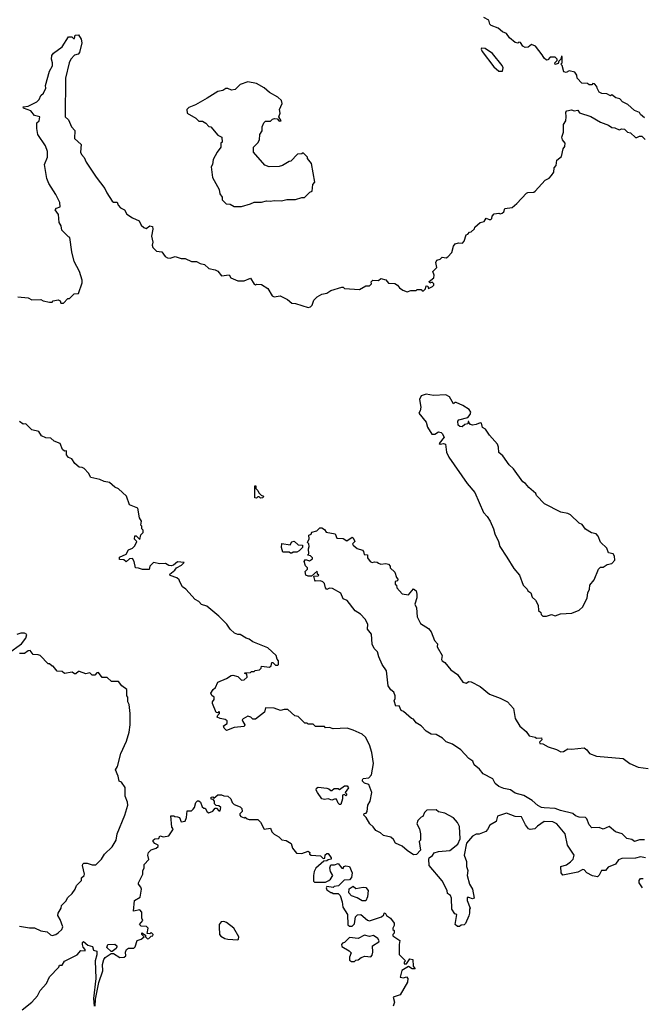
# Model space of a CAD drawing. Extents: x 2494106 to 2685573, y 758056 to 915185.
# Tile 90 of 256: x 2529627 to 2534588, y 889619 to 897459. Entities that reach past the tile are written whole.
import ezdxf

# ---------------------------------------------------------------- set-up
doc = ezdxf.new("R2010")
doc.units = 0

msp = doc.modelspace()

# ---------------------------------------------------------------- linework, layer by layer
at = {"layer": '0CON05XD'}
for points in [[(2534605, 896677.5), (2534572.5, 896705), (2534565, 896720), (2534525, 896737.5), (2534472.5, 896785), (2534430, 896805), (2534408.3, 896828.3), (2534376.7, 896836.7), (2534345, 896860), (2534335, 896853.3), (2534305, 896870), (2534265, 896872.5), (2534245, 896882.5), (2534227.5, 896915), (2534227, 896927), (2534208.3, 896948.3), (2534195, 896950), (2534185, 896940), (2534165, 896940), (2534151.7, 896951.7), (2534107.5, 896955), (2534070, 896995), (2534067, 897017), (2534051.7, 897041.7), (2534005, 897052.5), (2533981.7, 897038.3), (2533963.3, 897045), (2533950, 897095), (2533940, 897105), (2533950, 897115), (2533950, 897165), (2533945, 897170), (2533940, 897145), (2533921.7, 897128.3), (2533918.3, 897111.7), (2533895, 897102.5), (2533890, 897115), (2533910, 897135), (2533910, 897145), (2533895, 897160), (2533855, 897160), (2533835, 897140), (2533825, 897137.5), (2533805, 897152.5), (2533790.5, 897180.5), (2533738.3, 897248.3), (2533705, 897262.5), (2533678.3, 897241.7), (2533655, 897237.5), (2533635, 897247.5), (2533618.3, 897278.3), (2533605, 897280), (2533595, 897272.5), (2533575, 897277.5), (2533530, 897315), (2533505, 897350), (2533475, 897363.3), (2533440.7, 897390.7), (2533385, 897413.8), (2533373.8, 897425), (2533365, 897456.7), (2533325, 897477.5)], [(2529612.3, 895252.3), (2529695, 895243.3), (2529725, 895227.5), (2529795, 895232.5), (2529815, 895220), (2529865, 895210), (2529885, 895210), (2529895, 895220), (2529935, 895227.5), (2529949.3, 895219.3), (2529955, 895202.5), (2529975, 895203.3), (2530011.7, 895238.3), (2530025, 895240), (2530060, 895275), (2530095, 895280), (2530124.2, 895365), (2530125.7, 895385), (2530104, 895455), (2530060, 895535), (2530041.7, 895611.7), (2530027.5, 895725), (2530015, 895730), (2529963, 895783), (2529957, 895817), (2529942.5, 895845), (2529937, 895907), (2529910, 895945), (2529921.7, 895958.3), (2529950, 895970), (2529946.1, 896003.9), (2529916.2, 896066.2), (2529858.1, 896155), (2529843.5, 896195), (2529825.6, 896305), (2529848.5, 896365), (2529848.7, 896408.7), (2529832.5, 896455), (2529772.5, 896545), (2529764.1, 896594.1), (2529763, 896637), (2529782.5, 896655), (2529787.5, 896685), (2529745, 896696.7), (2529715, 896733.8), (2529657.5, 896755), (2529654, 896765), (2529695, 896771.2), (2529762.5, 896805), (2529782.5, 896825), (2529796.7, 896855), (2529817.5, 896875), (2529836.7, 896915), (2529833.8, 896935), (2529865, 897050), (2529888.3, 897091.7), (2529888.8, 897115), (2529880, 897145), (2529882.5, 897175), (2529896.2, 897193.8), (2529965.8, 897244.2), (2530015, 897322.5), (2530041.7, 897321.7), (2530055, 897310), (2530065, 897310), (2530070, 897335), (2530095, 897337.5), (2530117.5, 897305), (2530122.5, 897275), (2530105, 897197.5), (2530092.5, 897185), (2530064, 897176), (2530033.8, 897145), (2530022.5, 897115), (2529992.5, 896995), (2529990, 896685), (2530015, 896662.5), (2530040, 896605), (2530067.7, 896577.7), (2530065, 896512.5), (2530116.7, 896465), (2530112, 896405), (2530120, 896385), (2530140.7, 896360.7), (2530157.5, 896325), (2530236.7, 896205), (2530305.8, 896115.8), (2530320.3, 896080.3), (2530363, 896013), (2530375, 896006.2), (2530405, 896007.5), (2530411.2, 895981.2), (2530431.3, 895961.3), (2530461.2, 895945), (2530480.8, 895910.8), (2530525, 895881.2), (2530578, 895858), (2530595, 895822.5), (2530615, 895803.3), (2530635, 895797.5), (2530665, 895818.8), (2530685, 895812.5), (2530687.7, 895792.3), (2530676.7, 895735), (2530687.5, 895687.5), (2530684, 895665), (2530688.6, 895645), (2530716.9, 895616.9), (2530760.3, 895610.3), (2530785, 895573.1), (2530805, 895562.2), (2530825, 895560.6), (2530865, 895573.3), (2530915, 895557.5), (2530945, 895557.5), (2530995, 895533.3), (2531035, 895533.3), (2531065, 895516.7), (2531098.8, 895508.8), (2531135, 895477.5), (2531185, 895467.5), (2531205, 895457.5), (2531235, 895420), (2531295, 895427.5), (2531310, 895405), (2531365, 895380), (2531415, 895380), (2531465, 895400), (2531495, 895352.5), (2531505, 895347.5), (2531515, 895352.5), (2531555, 895350), (2531605, 895317.5), (2531639.3, 895259.3), (2531655, 895253.3), (2531701.7, 895261.7), (2531760.5, 895230.5), (2531795, 895203.3), (2531825, 895200), (2531925, 895167.5), (2531945, 895173.3), (2531957.5, 895185), (2531970, 895225), (2531997, 895253), (2532035, 895272.5), (2532075, 895282.5), (2532105, 895302.5), (2532195, 895330), (2532205, 895330), (2532215, 895320), (2532335, 895310), (2532385, 895340), (2532415, 895340), (2532430, 895355), (2532428.3, 895371.7), (2532440, 895385), (2532485, 895382.5), (2532505, 895397.5), (2532545, 895387.5), (2532565, 895360), (2532615, 895357.5), (2532636.4, 895346.4), (2532653.6, 895323.6), (2532680, 895305), (2532715, 895293.3), (2532745, 895302.5), (2532785, 895302.5), (2532795, 895310), (2532825, 895310), (2532835, 895300), (2532845, 895300), (2532860, 895315), (2532865, 895340), (2532878.3, 895338.3), (2532885, 895320), (2532916.2, 895333.8), (2532927.5, 895345), (2532927, 895357), (2532915, 895370), (2532895, 895360), (2532890, 895375), (2532927, 895403), (2532930, 895425), (2532920, 895455), (2532950, 895485), (2532943.3, 895525), (2532950, 895545), (2532978.3, 895551.7), (2532993, 895567), (2533025, 895562.5), (2533039.3, 895570.7), (2533070, 895605), (2533083.3, 895655), (2533096.1, 895673.9), (2533122.5, 895682.5), (2533155, 895680), (2533167.5, 895695), (2533183.6, 895746.4), (2533198.3, 895751.7), (2533211.7, 895768.3), (2533225, 895770), (2533250, 895795), (2533253.6, 895806.4), (2533296.4, 895843.6), (2533327.5, 895852.5), (2533345, 895880), (2533368.3, 895868.3), (2533381.7, 895868.3), (2533390, 895875), (2533392.5, 895895), (2533406.4, 895913.6), (2533445, 895917.5), (2533455, 895912.5), (2533471.7, 895918.3), (2533485, 895930), (2533493, 895957), (2533550, 895965), (2533587.5, 895995), (2533665, 896077.5), (2533676.4, 896083.6), (2533725, 896086.7), (2533735, 896093.3), (2533815, 896182.5), (2533845, 896197.5), (2533865, 896217.5), (2533882.5, 896245), (2533885, 896280), (2533901.7, 896298.3), (2533908.3, 896341.7), (2533945, 896370), (2533958.3, 896431.7), (2533971.7, 896448.3), (2533972.5, 896475), (2533953.3, 896503.3), (2533947.5, 896525), (2533960, 896565), (2533960, 896625), (2533977.5, 896655), (2533982.5, 896685), (2533978.3, 896721.7), (2533987, 896733), (2534025, 896742.5), (2534045, 896732.5), (2534075, 896740), (2534087.5, 896717.5), (2534178.3, 896688.3)], [(2533475, 897050), (2533480, 897075), (2533471.2, 897095), (2533395, 897191.2), (2533335, 897231.2), (2533307, 897233), (2533303.8, 897225), (2533311.2, 897205), (2533405, 897083.3), (2533445, 897050), (2533475, 897050)], [(2531395, 895972.5), (2531465, 895992.5), (2531495, 896007.5), (2531555, 896007.5), (2531595, 896017.5), (2531625, 896013.3), (2531655, 896020), (2531713, 896017), (2531755, 896027.5), (2531825, 896027.5), (2531875, 896042.5), (2531897, 896043), (2531940, 896085), (2531957, 896093), (2531963, 896147), (2531977.5, 896165), (2531952.5, 896315), (2531920, 896355), (2531920, 896365), (2531885, 896400), (2531875, 896390), (2531841.7, 896388.3), (2531788.3, 896331.7), (2531775, 896330), (2531721.7, 896298.3), (2531695, 896290), (2531615, 896287.5), (2531580.7, 896300.7), (2531490, 896405), (2531490, 896445), (2531525, 896480), (2531537, 896503), (2531540, 896545), (2531560, 896575), (2531560, 896605), (2531571.7, 896638.3), (2531585, 896650), (2531625, 896652.5), (2531641.7, 896668.3), (2531657, 896673), (2531680, 896670), (2531695, 896652.5), (2531710, 896655), (2531692.5, 896685), (2531702.5, 896715), (2531697.5, 896745), (2531717.7, 896792.3), (2531713.8, 896815), (2531685, 896841.2), (2531618.3, 896878.3), (2531575.5, 896915.5), (2531515, 896950), (2531445, 896963.3), (2531385, 896942.5), (2531345, 896902.5), (2531315, 896898.8), (2531285, 896912), (2531269.5, 896910.5), (2531245, 896896.7), (2531205, 896886.7), (2531120, 896835), (2531028.3, 896781.7), (2530975, 896760), (2530960, 896745), (2530962.5, 896715), (2531030, 896675), (2531055, 896650), (2531085, 896650), (2531110, 896635), (2531135, 896610), (2531150, 896605), (2531205, 896540), (2531237.5, 896525), (2531240, 896485), (2531230, 896475), (2531230, 896445), (2531200, 896405), (2531167.5, 896345), (2531162.5, 896305), (2531153.6, 896286.4), (2531163, 896203), (2531217, 896107), (2531223, 896073), (2531240, 896045), (2531240, 896025), (2531271.7, 895991.7), (2531305, 895990), (2531335, 895972.5), (2531395, 895972.5)], [(2534178.3, 896688.3), (2534255, 896643.3), (2534319.2, 896619.2), (2534345, 896600), (2534369.3, 896599.3), (2534405, 896582.5), (2534425, 896590), (2534445, 896587.5), (2534470, 896565), (2534495, 896557.5), (2534535, 896522.5), (2534545, 896520), (2534565, 896532.5), (2534585, 896532.5), (2534610, 896505)], [(2533825, 892710), (2533865, 892722.5), (2533895, 892712.5), (2533935, 892727.5), (2534026.4, 892733.6), (2534085, 892757.5), (2534115, 892782.5), (2534150, 892855), (2534153.6, 892896.4), (2534167.5, 892925), (2534170, 892955), (2534205, 893000), (2534240, 893085), (2534255, 893100), (2534275, 893100), (2534308.3, 893121.7), (2534345, 893130), (2534370, 893155), (2534367, 893187), (2534356.7, 893206.7), (2534320, 893215), (2534305, 893250), (2534255, 893300), (2534237, 893347), (2534220, 893365), (2534183, 893373), (2534135, 893402.5), (2534109.3, 893439.3), (2534085, 893450), (2534017, 893517), (2533995, 893527.5), (2533938.3, 893538.3), (2533810, 893605), (2533745, 893670), (2533740, 893685), (2533683.6, 893733.6), (2533656.4, 893766.4), (2533635, 893780), (2533563, 893883), (2533527.5, 893915), (2533476.4, 893986.4), (2533445, 894012.5), (2533443.3, 894055), (2533435, 894080), (2533370.7, 894150.7), (2533339.3, 894199.3), (2533315, 894212.5), (2533306.4, 894246.4), (2533295, 894250), (2533265, 894236.2), (2533235, 894231.2), (2533220, 894235), (2533208.3, 894248.3), (2533205, 894260), (2533200, 894260), (2533198.3, 894241.7), (2533173, 894237), (2533151.7, 894218.3), (2533135, 894220), (2533120.7, 894230.7), (2533118.3, 894261.7), (2533127, 894273), (2533198.3, 894291.7), (2533217.5, 894315), (2533222.5, 894335), (2533207.5, 894355), (2533157.7, 894387.7), (2533105, 894410), (2533095, 894410), (2533085, 894400), (2533052.5, 894455), (2533023, 894473), (2532925, 894466.7), (2532865, 894476.7), (2532827, 894463), (2532812.5, 894435), (2532823.3, 894375), (2532818.8, 894345), (2532807.5, 894325), (2532866.7, 894255), (2532877.5, 894215), (2532910, 894160), (2532935, 894160), (2532965, 894176.2), (2532985, 894173.3), (2532993.3, 894165), (2533010, 894135), (2532970, 894085), (2532978.3, 894078.3), (2533005, 894083.3), (2533018.8, 894078.8), (2533027.5, 894015), (2533046.4, 893976.4), (2533192.5, 893765), (2533252.5, 893695), (2533323.9, 893533.9), (2533353, 893503), (2533376.7, 893465), (2533402.5, 893405), (2533412.5, 893365), (2533442.5, 893305), (2533452.5, 893265), (2533509.3, 893179.3), (2533565, 893090), (2533610, 893035), (2533640, 892955), (2533670, 892925), (2533675, 892910), (2533700, 892895), (2533711.7, 892861.7), (2533737, 892837), (2533757, 892797), (2533760, 892755), (2533778.3, 892738.3), (2533781.7, 892721.7), (2533795, 892710), (2533825, 892710)], [(2532798.3, 891081.7), (2532792.5, 891055), (2532812.5, 891015), (2532820, 890975), (2532820, 890925), (2532810, 890915), (2532820, 890845), (2532788.3, 890811.7), (2532765, 890810), (2532715, 890842.5), (2532675, 890877.5), (2532621.2, 890901.2), (2532605, 890930), (2532585, 890950), (2532525, 890962.5), (2532503, 890983), (2532463.6, 891003.6), (2532443, 891033), (2532417.5, 891055), (2532387.5, 891107.5), (2532370, 891125), (2532371.7, 891138.3), (2532388.3, 891141.7), (2532397, 891153), (2532400, 891205), (2532420, 891235), (2532432.5, 891305), (2532410, 891370), (2532375, 891380), (2532357.5, 891395), (2532357.5, 891405), (2532365, 891416.2), (2532408.3, 891421.7), (2532430, 891445), (2532447.5, 891535), (2532432.5, 891625), (2532413.3, 891685), (2532383.3, 891745), (2532355, 891770), (2532285, 891802.5), (2532236.4, 891816.4), (2532125, 891813.3), (2532095, 891822.5), (2532065, 891820), (2532055, 891830), (2531985, 891830), (2531965, 891850), (2531925, 891850), (2531917, 891857), (2531898.3, 891858.3), (2531845, 891910), (2531820, 891915), (2531765, 891967.5), (2531735, 891966.7), (2531705, 891957.5), (2531655, 891977.5), (2531585, 891980), (2531577.5, 891945), (2531505, 891890), (2531485, 891890), (2531470, 891905), (2531445, 891912.5), (2531407, 891893), (2531400, 891885), (2531405, 891870), (2531420, 891845), (2531415, 891830), (2531337, 891823), (2531275, 891800), (2531257, 891817), (2531250, 891835), (2531280, 891855), (2531280, 891875), (2531265, 891886.7), (2531223.6, 891893.6), (2531200, 891905), (2531205, 891920), (2531220, 891935), (2531220, 891945), (2531215, 891950), (2531205, 891940), (2531191.7, 891941.7), (2531163, 892013), (2531163, 892027), (2531177.5, 892045), (2531177.5, 892065), (2531157, 892077), (2531150, 892095), (2531167.5, 892125), (2531188.3, 892141.7), (2531207, 892183), (2531275, 892212.5), (2531313, 892237), (2531325, 892240), (2531365, 892230), (2531395, 892200), (2531415, 892202.5), (2531440, 892225), (2531438.3, 892248.3), (2531421.7, 892251.7), (2531421.7, 892258.3), (2531465, 892260), (2531475, 892270), (2531495, 892270), (2531502.5, 892277.5), (2531537, 892283), (2531550, 892295), (2531555, 892310), (2531617, 892303), (2531630, 892315), (2531635, 892340), (2531645, 892340), (2531665, 892320), (2531685, 892320), (2531690, 892325), (2531690, 892355), (2531678.3, 892368.3), (2531670, 892395), (2531605, 892457.5), (2531483.8, 892503.8), (2531456.1, 892526.1), (2531433, 892533), (2531385, 892562.5), (2531365, 892562.5), (2531337.5, 892575), (2531303.3, 892605), (2531277.5, 892645), (2531215, 892708.8), (2531118.7, 892788.7), (2531075, 892803.3), (2531055, 892827.5), (2531025, 892843.3), (2530950, 892925), (2530925, 892943.3), (2530903.9, 892983.9), (2530898.3, 892998.3), (2530880, 893015), (2530825, 893032.5), (2530822.5, 893045), (2530864, 893076), (2530876.7, 893095), (2530916.7, 893115), (2530937, 893137), (2530885, 893143.3), (2530852.5, 893115), (2530835, 893110), (2530814.2, 893114.2), (2530789.3, 893129.3), (2530745, 893127.5), (2530693.6, 893136.4), (2530663, 893107), (2530658.3, 893081.7), (2530605, 893080), (2530575, 893092.5), (2530550, 893095), (2530540, 893145), (2530525, 893170), (2530503, 893167), (2530475, 893142.5), (2530457, 893157), (2530421.7, 893161.7), (2530421.7, 893178.3), (2530475, 893202.5), (2530493.6, 893236.4), (2530525, 893250), (2530545, 893270), (2530560, 893305), (2530543, 893323), (2530545, 893350), (2530555, 893350), (2530585, 893320), (2530593, 893357), (2530610, 893375), (2530610, 893395), (2530600, 893405), (2530600, 893425), (2530592.5, 893435), (2530597.5, 893465), (2530583, 893493), (2530568.3, 893568.3), (2530503.3, 893595), (2530477.5, 893665), (2530415, 893722.5), (2530385, 893737.5), (2530343.6, 893773.6), (2530300.7, 893780.7), (2530265, 893797.5), (2530195, 893814), (2530175, 893847.5), (2530140, 893885), (2530125, 893893.3), (2530100, 893895), (2530066.1, 893926.1), (2530043, 893963), (2530015, 893973.3), (2530000, 893995), (2530000, 894025), (2529983, 894023), (2529967, 894037), (2529950, 894085), (2529902.3, 894102.3), (2529875, 894126.7), (2529835, 894130), (2529800, 894145), (2529778.8, 894178.8), (2529723, 894193), (2529675, 894240), (2529655, 894237.5), (2529625, 894260)], [(2531545, 893650), (2531535, 893660), (2531525, 893660), (2531515, 893650), (2531501.7, 893651.7), (2531501.7, 893748.3), (2531508.3, 893748.3), (2531510, 893725), (2531525, 893710), (2531531.7, 893691.7), (2531551.7, 893671.7), (2531570, 893665), (2531565, 893652.5), (2531545, 893650)], [(2534605, 890929.4), (2534565, 890928.1), (2534525, 890916.2), (2534505, 890930), (2534465, 890940), (2534427.5, 890975), (2534375, 890991.2), (2534325, 891033.3), (2534275, 891013.8), (2534245, 891027.5), (2534185, 891023.3), (2534165, 891047.5), (2534146.1, 891096.1), (2534135, 891106.7), (2534085, 891110), (2534055, 891120), (2534035, 891138.8), (2533935, 891161.9), (2533895, 891178.6), (2533806.6, 891183.4), (2533785, 891185.7), (2533755, 891201.1), (2533710.7, 891240.7), (2533645, 891280.6), (2533575, 891300), (2533537.3, 891327.3), (2533485, 891336.2), (2533445, 891352.5), (2533417, 891377), (2533397.5, 891415), (2533320, 891455), (2533290.9, 891490.9), (2533247.5, 891525), (2533236.7, 891555), (2533206.7, 891575), (2533142.5, 891645), (2533075, 891691.2), (2533025, 891710), (2532995, 891737.5), (2532945, 891766.7), (2532905, 891770), (2532866.7, 891795), (2532825, 891836.7), (2532785, 891860), (2532765, 891890), (2532750, 891895), (2532685, 891950), (2532667, 891957), (2532650, 891995), (2532625, 891992.5), (2532610, 892035), (2532620, 892055), (2532618.8, 892075), (2532607.5, 892105), (2532585, 892122.5), (2532564.2, 892155), (2532550, 892275), (2532514.3, 892324.3), (2532490, 892385), (2532477.5, 892425), (2532451.7, 892451.7), (2532435, 892487.5), (2532431.2, 892565), (2532397.5, 892605), (2532401.2, 892645), (2532380, 892685), (2532342.5, 892725), (2532300.7, 892750.7), (2532237.5, 892835), (2532205, 892847.5), (2532185, 892892.5), (2532119.3, 892929.3), (2532095, 892932.5), (2532075, 892922.5), (2532063.8, 892935), (2532055, 892970), (2532043, 892983), (2532025, 892990), (2531985, 892987.5), (2531977.5, 892995), (2531971.7, 893028.3), (2532005, 893030), (2532010, 893035), (2532000, 893045), (2531998.3, 893068.3), (2531951.7, 893028.3), (2531925, 893027.5), (2531907, 893037), (2531902.5, 893065), (2531920, 893085), (2531920, 893095), (2531905, 893110), (2531892.5, 893145), (2531905, 893160), (2531935, 893150), (2531960, 893165), (2531960, 893175), (2531945, 893190), (2531920, 893195), (2531930, 893205), (2531927.5, 893245), (2531932.5, 893265), (2531930, 893285), (2531920, 893295), (2531932.5, 893325), (2531930, 893355), (2531948.3, 893361.7), (2531955, 893377.5), (2531995, 893390), (2532018.3, 893411.7), (2532035, 893412.5), (2532055, 893400), (2532068.3, 893378.3), (2532140, 893365), (2532155, 893330), (2532205, 893327.5), (2532235, 893310), (2532275, 893337.5), (2532285, 893332.5), (2532297.5, 893305), (2532280, 893285), (2532283.6, 893273.6), (2532315, 893247.5), (2532357.5, 893235), (2532367.5, 893225), (2532371.7, 893201.7), (2532398.3, 893198.3), (2532397.5, 893175), (2532420, 893145), (2532435, 893137.5), (2532455, 893143.3), (2532475, 893140), (2532485, 893132.5), (2532505, 893122.5), (2532545, 893130), (2532565, 893122.5), (2532578.3, 893108.3), (2532580, 893095), (2532615, 893060), (2532628.3, 893018.3), (2532640, 893005), (2532638.3, 892991.7), (2532620, 892985), (2532620, 892965), (2532630, 892955), (2532632.5, 892935), (2532675, 892887.5), (2532725, 892880), (2532765, 892927.5), (2532785, 892910), (2532792.5, 892885), (2532792.5, 892855), (2532776.7, 892805), (2532790, 892775), (2532793.3, 892705), (2532820.7, 892650.7), (2532885, 892612.5), (2532906.7, 892585), (2532932.5, 892515), (2532955, 892490), (2532952.5, 892465), (2532992.5, 892395), (2532987.5, 892365), (2532993.6, 892353.6), (2533015, 892340), (2533061.7, 892281.7), (2533115.9, 892245.9), (2533157.5, 892185), (2533185, 892176.7), (2533205, 892190), (2533225, 892187.5), (2533295, 892150), (2533369.3, 892089.3), (2533456.6, 892056.6), (2533515, 892026.7), (2533561.2, 891975), (2533576.2, 891895), (2533612.7, 891832.7), (2533661.7, 891791.7), (2533687.5, 891757.5), (2533735, 891746.7), (2533745, 891737.5), (2533785, 891740), (2533787.5, 891725), (2533770, 891705), (2533772.5, 891695), (2533795, 891692.5), (2533838.3, 891668.3), (2533905, 891648.8), (2533939.3, 891629.3), (2533959.5, 891630.5), (2533995, 891653.3), (2534025, 891650), (2534125, 891661.2), (2534145, 891646.2), (2534166.4, 891616.4), (2534223.7, 891593.7), (2534435, 891576.2), (2534488.8, 891535), (2534555, 891508.1), (2534635, 891497.5)], [(2531795, 893210), (2531785, 893210), (2531775, 893220), (2531725, 893220), (2531713.3, 893255), (2531715, 893287.5), (2531781.7, 893278.3), (2531795, 893302.5), (2531815, 893306.7), (2531845, 893277.5), (2531880, 893275), (2531880, 893255), (2531855, 893230), (2531835, 893220), (2531805, 893220), (2531795, 893210)], [(2529536.7, 892415), (2529641.3, 892488.7), (2529676, 892535), (2529683, 892563), (2529665, 892573.3), (2529637, 892573), (2529605, 892563.3)], [(2529625, 890240), (2529705, 890227.5), (2529745, 890227.5), (2529795, 890202.5), (2529847, 890197), (2529871.7, 890171.7), (2529887, 890167), (2529915, 890173.8), (2529935, 890188), (2529962, 890215), (2529970, 890235), (2529950, 890295), (2529930, 890325), (2529932.5, 890345), (2529957, 890383), (2529960, 890405), (2529995, 890440), (2530010.7, 890469.3), (2530045, 890500), (2530070, 890535), (2530080, 890565), (2530120, 890605), (2530120, 890625), (2530140, 890645), (2530142.5, 890655), (2530127.5, 890725), (2530130, 890735), (2530138.3, 890741.7), (2530165, 890743.3), (2530205, 890730), (2530235, 890730), (2530280, 890775), (2530303.8, 890815), (2530365, 890871.9), (2530396.7, 890925), (2530404.4, 890975), (2530465.6, 891124.4), (2530487.5, 891205), (2530487, 891227), (2530467.5, 891275), (2530467.5, 891345), (2530438.3, 891388.3), (2530420, 891395), (2530412.5, 891435), (2530390, 891485), (2530407, 891513), (2530433, 891617), (2530477.5, 891715), (2530500, 891785), (2530507.5, 891845), (2530507.5, 891935), (2530500, 892005), (2530488.3, 892028.3), (2530490, 892065), (2530480, 892075), (2530480, 892125), (2530440, 892155), (2530415, 892190), (2530358.3, 892188.3), (2530325, 892220), (2530285, 892220), (2530255, 892260), (2530241.7, 892258.3), (2530225, 892240), (2530205, 892240), (2530187, 892257), (2530155, 892250), (2530105, 892270), (2530095, 892270), (2530075, 892250), (2530065, 892250), (2530045, 892262.5), (2529985, 892252.5), (2529965, 892270), (2529925, 892272.5), (2529895, 892310), (2529885, 892310), (2529865, 892330), (2529855, 892330), (2529790, 892395), (2529775, 892402.5), (2529733.3, 892403.3), (2529710, 892435), (2529695, 892433.3), (2529665, 892412.5), (2529625, 892411.1)], [(2532185, 891210), (2532175, 891210), (2532165, 891220), (2532151.7, 891251.7), (2532135, 891252.5), (2532115, 891243.3), (2532085, 891253.8), (2532055, 891249.2), (2532035, 891254.3), (2531998.8, 891305), (2531990, 891325), (2531991.2, 891338.8), (2532005, 891347.5), (2532075, 891340), (2532090, 891335), (2532105, 891320), (2532115, 891320), (2532133, 891337), (2532165, 891337.5), (2532175, 891330), (2532215, 891358.8), (2532237.3, 891357.3), (2532246.4, 891343.6), (2532220, 891305), (2532230, 891295), (2532230, 891285), (2532225, 891280), (2532215, 891290), (2532200, 891285), (2532200, 891255), (2532185, 891210)], [(2530227.5, 889605), (2530230.7, 889659.3), (2530258.8, 889791.2), (2530289.2, 889885), (2530287.5, 889935), (2530297.5, 889975), (2530308.3, 889991.7), (2530355, 890022.5), (2530375, 890022.5), (2530425, 889990), (2530460, 889995), (2530472.5, 890005), (2530470, 890035), (2530477.5, 890055), (2530495, 890066.2), (2530537.5, 890065), (2530546.7, 890075), (2530562, 890128), (2530595, 890137.5), (2530620, 890155), (2530600, 890175), (2530601.7, 890188.3), (2530628.3, 890168.3), (2530630, 890155), (2530645, 890140), (2530657.3, 890142.7), (2530675, 890162.5), (2530687.5, 890165), (2530690, 890175), (2530675, 890190), (2530665, 890180), (2530641.7, 890181.7), (2530650, 890225), (2530637.5, 890237.5), (2530595, 890240), (2530583, 890253), (2530607.5, 890285), (2530600, 890305), (2530601.7, 890351.7), (2530585, 890370), (2530535, 890360), (2530542.5, 890445), (2530587, 890473), (2530597.5, 890535), (2530592.5, 890552.5), (2530572.5, 890575), (2530572.5, 890585), (2530607.5, 890655), (2530608.3, 890681.7), (2530620, 890705), (2530618.3, 890731.7), (2530657, 890773), (2530647.5, 890805), (2530653, 890827), (2530675, 890850), (2530715, 890862.5), (2530730, 890875), (2530730, 890885), (2530705, 890900), (2530690, 890915), (2530690, 890925), (2530703, 890937), (2530735, 890940), (2530745, 890960), (2530773.3, 890953.3), (2530815, 890960), (2530848.3, 891008.3), (2530850, 891015), (2530838.3, 891028.3), (2530831.7, 891118.3), (2530855, 891120), (2530863, 891113), (2530885, 891112.5), (2530900, 891105), (2530915, 891072.5), (2530945, 891077.5), (2530957.5, 891105), (2530961.7, 891158.3), (2530995, 891160), (2531008.3, 891171.7), (2531020, 891185), (2531030, 891225), (2531045, 891240), (2531055, 891240), (2531068.3, 891228.3), (2531081.7, 891191.7), (2531095, 891180), (2531105, 891180), (2531120.7, 891150.7), (2531133, 891143), (2531165, 891157.5), (2531185, 891180), (2531195, 891180), (2531215, 891160), (2531225, 891160), (2531230, 891185), (2531215, 891200), (2531191.7, 891201.7), (2531180, 891215), (2531180, 891235), (2531168.3, 891248.3), (2531151.7, 891251.7), (2531151.7, 891268.3), (2531165, 891270), (2531175, 891260), (2531205, 891287.5), (2531235, 891287.5), (2531255, 891277.5), (2531286.4, 891276.4), (2531310, 891255), (2531320, 891225), (2531335, 891210), (2531385, 891190), (2531398.3, 891178.3), (2531400, 891155), (2531380, 891135), (2531380, 891125), (2531390, 891115), (2531415, 891102.5), (2531425, 891110), (2531440, 891095), (2531455, 891090), (2531525, 891090), (2531545, 891070), (2531575, 891012.5), (2531625, 891020), (2531635, 890992.5), (2531655, 890972.5), (2531693, 890953), (2531715, 890927.5), (2531751.7, 890921.7), (2531789.3, 890899.3), (2531801.7, 890861.7), (2531833, 890823), (2531875, 890820), (2531925, 890837.5), (2531938.3, 890828.3), (2531937.5, 890815), (2531950, 890805), (2532025, 890800), (2532045, 890780), (2532058.3, 890781.7), (2532061.7, 890808.3), (2532075, 890820), (2532085, 890820), (2532110, 890785), (2532110, 890775), (2532085, 890770), (2532075, 890760), (2532051.7, 890758.3), (2531987, 890703), (2531972.5, 890675), (2531967.5, 890645), (2531968.3, 890598.3), (2531975, 890590), (2532065, 890590), (2532090, 890605), (2532103.3, 890615), (2532122.5, 890645), (2532102.5, 890675), (2532097.5, 890705), (2532105, 890730), (2532135, 890730), (2532165, 890740), (2532195, 890702.5), (2532205, 890700), (2532210, 890715), (2532225, 890722.5), (2532256.1, 890716.1), (2532276.4, 890666.4), (2532271.7, 890628.3), (2532255, 890610), (2532213, 890607), (2532167, 890563), (2532133, 890557), (2532125, 890550), (2532075, 890557.5), (2532070, 890545), (2532075, 890530), (2532105, 890510), (2532115, 890510), (2532125, 890500), (2532165, 890500), (2532180, 890485), (2532197.5, 890435), (2532203, 890393), (2532240, 890335), (2532241.7, 890251.7), (2532255, 890240), (2532275, 890240), (2532295, 890260), (2532302.5, 890315), (2532318.3, 890331.7), (2532345, 890332.5), (2532399.3, 890289.3), (2532415, 890283.3), (2532510, 890315), (2532528.3, 890331.7), (2532530, 890345), (2532538.3, 890348.3), (2532550, 890325), (2532582.5, 890305), (2532610, 890265), (2532610, 890245), (2532600, 890225), (2532600, 890215), (2532610, 890205), (2532610, 890185), (2532600, 890175), (2532600, 890165), (2532657, 890127), (2532650, 890095), (2532650, 890015), (2532700, 889965), (2532690, 889955), (2532691.7, 889941.7), (2532708.3, 889941.7), (2532735, 889980), (2532760, 889975), (2532762.5, 889922.5), (2532778.3, 889901.7), (2532755, 889900), (2532725, 889920), (2532671.7, 889888.3), (2532660, 889835), (2532685, 889830), (2532708.3, 889838.3), (2532720, 889825), (2532716.7, 889795), (2532657.5, 889695), (2532602.5, 889675), (2532612.5, 889635), (2532602.5, 889605)], [(2534613.9, 890783.9), (2534575, 890793.8), (2534535, 890782.5), (2534425, 890780), (2534399.7, 890770.3), (2534373.3, 890735), (2534315, 890710), (2534295, 890683.8), (2534262.5, 890685), (2534243.6, 890646.4), (2534230, 890635), (2534190.5, 890640.5), (2534145, 890666.7), (2534125, 890690), (2534115, 890693.3), (2534075, 890671.2), (2533955, 890647.5), (2533942.5, 890665), (2533940, 890715), (2533985, 890730), (2534015.9, 890754.1), (2534036.2, 890775), (2534046.2, 890805), (2533990.8, 890885), (2533972.5, 890975), (2533908, 891055), (2533875, 891070.8), (2533805, 891073.3), (2533752.7, 891037.3), (2533732.5, 891015), (2533695, 891010), (2533682.5, 891015), (2533657.7, 891047.7), (2533625, 891112.5), (2533573.9, 891113.9), (2533505, 891140), (2533435, 891116.7), (2533422.5, 891075), (2533373.6, 891046.4), (2533355, 891010), (2533340, 890995), (2533287, 890973), (2533265, 890972.5), (2533235, 890957.5), (2533188.3, 890901.7), (2533170, 890805), (2533187.5, 890755), (2533187.5, 890715), (2533196.7, 890685), (2533192.5, 890645), (2533210, 890575), (2533236.4, 890536.4), (2533247.5, 890465), (2533235, 890457.5), (2533205, 890470), (2533191.7, 890468.3), (2533192.5, 890445), (2533217.5, 890385), (2533210, 890375), (2533212.5, 890345), (2533207, 890323), (2533178.3, 890261.7), (2533168.3, 890251.7), (2533145, 890250), (2533131.7, 890238.3), (2533115, 890237.5), (2533097.5, 890255), (2533110, 890335), (2533095, 890340), (2533070, 890375), (2533067.5, 890465), (2533060, 890485), (2533035, 890500), (2533032.5, 890525), (2532993, 890603), (2532890, 890725), (2532887.5, 890775), (2532890, 890785), (2532916.4, 890803.6), (2532930, 890825), (2532965, 890836.7), (2533055, 890842.5), (2533117.5, 890895), (2533136.7, 890935), (2533132.5, 891035), (2533116.1, 891066.1), (2533085, 891102.5), (2533015, 891140), (2532965, 891152.5), (2532945, 891167.5), (2532870, 891165), (2532853, 891147), (2532840, 891115), (2532825, 891110), (2532798.3, 891081.7)], [(2532385, 890443.3), (2532355, 890443.8), (2532315, 890467.5), (2532271.7, 890481.7), (2532250, 890505), (2532251.7, 890538.3), (2532285, 890560), (2532305, 890540), (2532365, 890552.5), (2532385, 890550), (2532402.5, 890525), (2532398.8, 890475), (2532385, 890443.3)], [(2534590, 890545), (2534562.5, 890585), (2534562.5, 890605), (2534575, 890620), (2534595, 890620)], [(2531365, 890132.5), (2531371.7, 890138.3), (2531372.5, 890155), (2531333.9, 890223.9), (2531275, 890270), (2531255, 890277.5), (2531233.6, 890276.4), (2531217.5, 890255), (2531216.7, 890235), (2531220, 890175), (2531230.7, 890160.7), (2531262, 890142), (2531285, 890136.7), (2531365, 890132.5)], [(2532295, 889960), (2532305, 889970), (2532325, 889972.5), (2532349.3, 889990.7), (2532378.3, 890001.7), (2532425, 889997.5), (2532435, 890010), (2532441.2, 890035), (2532437.5, 890085), (2532490, 890115), (2532492.5, 890125), (2532481.7, 890141.7), (2532445, 890166.7), (2532415, 890157.5), (2532375, 890170), (2532325, 890142.5), (2532255, 890150), (2532215, 890110), (2532200, 890105), (2532192.5, 890095), (2532195, 890080), (2532252.5, 890045), (2532267.5, 890027.5), (2532253.8, 889995), (2532255, 889970), (2532270.7, 889960.7), (2532295, 889960)], [(2529647.5, 889575), (2529724.2, 889635.8), (2529770, 889685), (2529791.2, 889728.8), (2529840, 889785), (2529865, 889837.5), (2529940, 889915), (2529945, 889930), (2529965, 889930), (2529985, 889962.5), (2530085, 890013.3), (2530115, 890047.5), (2530150, 890045), (2530150, 890055), (2530133, 890073), (2530126.7, 890095), (2530128.3, 890111.7), (2530135, 890118), (2530169.3, 890089.3), (2530208.3, 890078.3), (2530215, 890050), (2530241.7, 890041.7), (2530243, 890013), (2530227.5, 889965), (2530234, 889825), (2530214, 889665), (2530220, 889605)], [(2530365, 890040), (2530355, 890040), (2530321.7, 890071.7), (2530330, 890095), (2530385, 890097.5), (2530400, 890085), (2530402.5, 890075), (2530396.4, 890063.6), (2530365, 890040)]]:
    msp.add_lwpolyline(points, dxfattribs=at)

doc.saveas('drawing.dxf')
